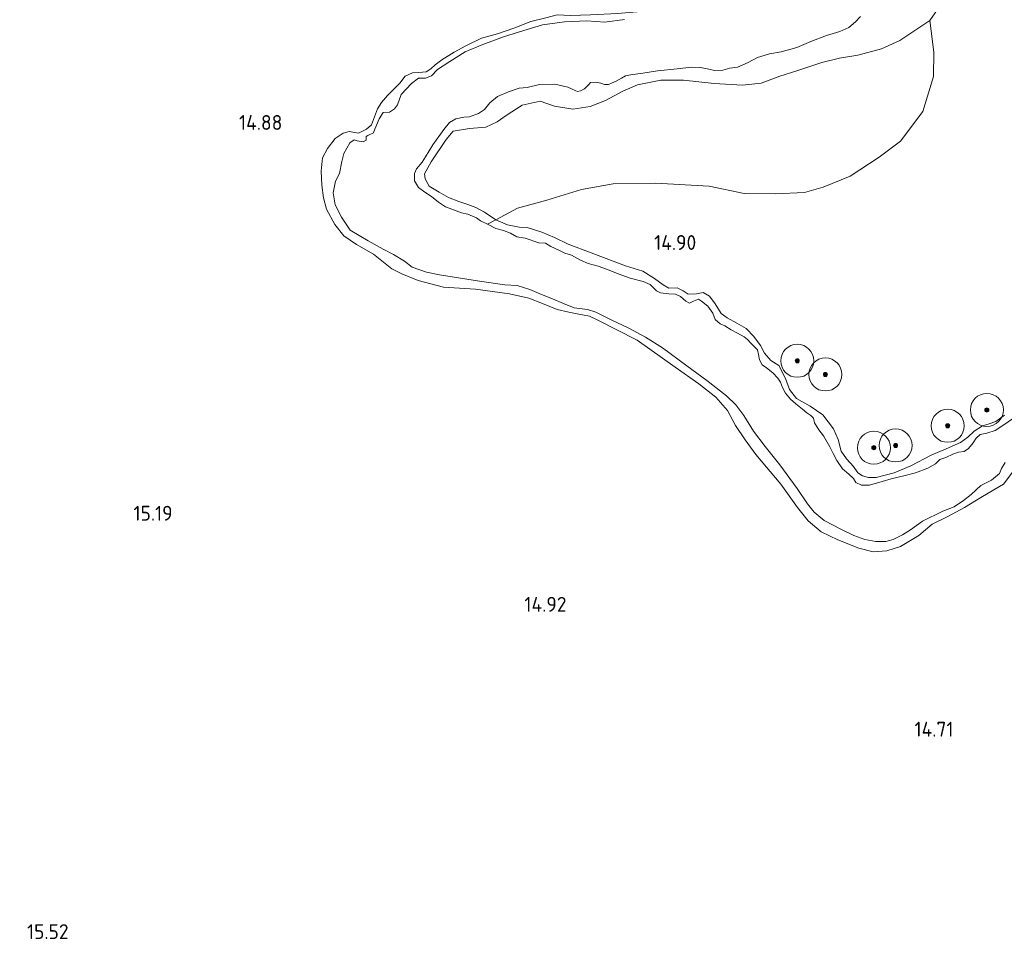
# Model space of a CAD drawing. Extents: x 196936 to 200438, y 361224 to 364196.
# Tile 165 of 256: x 199104 to 199223, y 362373 to 362485. Entities that reach past the tile are written whole.
import ezdxf
from ezdxf.enums import TextEntityAlignment as Align

# ---------------------------------------------------------------- set-up
doc = ezdxf.new("R2010")
doc.units = 0
for name, color, linetype, lineweight in [('B-ME-GR-BOOM-S', 90, 'Continuous', 25), ('B-ME-GR-BOS-GV', 40, 'Continuous', 13), ('B-ME-GR-GRAS-GV', 60, 'Continuous', 13), ('B-ME-GW-TALUD_KRUIN-G', 90, 'Continuous', 18), ('B-ME-OG-HOOGTEPUNT-S', 7, 'Continuous', 25), ('B-ME-OG-WATER_BEEK-GV', 150, 'Continuous', 18)]:
    doc.layers.add(name, color=color, linetype=linetype, lineweight=lineweight)
doc.styles.add('NLCS-ISO-ANNOTATIVE-T18', font='NLCS-ISO.ttf', dxfattribs={"height": 1.8})

# ---------------------------------------------------------------- blocks, each defined once
blk = doc.blocks.new('SAL-HOOGTELABEL-SO')
at = {"color": 0, "linetype": 'ByBlock', "lineweight": -2, "style": 'NLCS-ISO-ANNOTATIVE-T18'}
blk.add_attdef('HOOGTE', text='', height=1.8, dxfattribs=at).set_placement((2.79, 0), align=Align.RIGHT)
blk = doc.blocks.new('SGR-BOOM_01-SO')
at = {"linetype": 'ByBlock', "lineweight": 18}
h = blk.add_hatch(color=0, dxfattribs=at)
h.dxf.hatch_style = 1
edge = h.paths.add_edge_path()
edge.add_arc((0, 0), 0.25, 0, 360)
at = {"color": 0, "linetype": 'ByBlock', "lineweight": 18}
for radius in [2, 0.25]:
    blk.add_circle((0, 0), radius, dxfattribs=at)

msp = doc.modelspace()

# ---------------------------------------------------------------- linework, layer by layer
at = {"layer": 'B-ME-GR-BOS-GV'}
msp.add_polyline3d([(199215.357, 362486.854, 16.174), (199213.842, 362484.732, 16.039), (199210.192, 362482.314, 15.905), (199207.979, 362481.283, 15.873), (199205.126, 362480.545, 15.82), (199202.917, 362480.164, 15.772), (199200.767, 362479.637, 15.744), (199197.753, 362478.647, 15.665), (199195.664, 362477.975, 15.64), (199193.407, 362477.151, 15.65), (199191.137, 362476.915, 15.612), (199187.737, 362477.096, 15.549), (199184.032, 362477.485, 15.495), (199181.274, 362477.503, 15.489), (199178.437, 362476.956, 15.363), (199176.677, 362476.168, 15.363), (199174.571, 362475.045, 15.316), (199172.696, 362474.318, 15.319), (199170.593, 362473.975, 15.312), (199168.387, 362474.373, 15.281), (199166.654, 362474.975, 15.196), (199164.474, 362474.456, 15.111), (199162.537, 362473.226, 14.963), (199161.464, 362472.458, 14.934), (199160.063, 362471.806, 14.903), (199158.106, 362471.653, 14.78), (199156.103, 362471.317, 14.676), (199155.272, 362470.311, 14.635), (199153.439, 362467.616, 14.633), (199152.663, 362466.157, 14.636), (199152.716, 362465.569, 14.669), (199153.229, 362464.661, 14.702), (199154.418, 362463.954, 14.754), (199155.568, 362463.29, 14.803), (199156.801, 362462.824, 14.862), (199157.888, 362462.447, 14.898), (199158.876, 362462.078, 14.9), (199159.915, 362461.51, 14.91), (199161.282, 362460.571, 14.87), (199160.261, 362460.064, 14.45), (199159.413, 362460.481, 14.45), (199158.949, 362460.819, 14.45), (199157.885, 362461.254, 14.45), (199157.123, 362461.429, 14.45), (199155.973, 362461.886, 14.45), (199155.198, 362462.157, 14.45), (199154.338, 362462.742, 14.45), (199153.504, 362463.431, 14.45), (199152.683, 362463.951, 14.45), (199151.904, 362464.497, 14.45), (199151.446, 362465.292, 14.45), (199151.415, 362466.181, 14.45), (199151.693, 362466.77, 14.45), (199152.351, 362467.557, 14.45), (199152.772, 362468.202, 14.45), (199153.636, 362469.652, 14.45), (199154.988, 362471.509, 14.45), (199155.685, 362472.378, 14.45), (199156.459, 362472.823, 14.45), (199157.404, 362473.005, 14.45), (199158.094, 362473.05, 14.45), (199159.195, 362473.485, 14.45), (199159.895, 362473.931, 14.45), (199160.541, 362474.739, 14.45), (199161.497, 362475.542, 14.45), (199162.831, 362476.102, 14.45), (199164.096, 362476.532, 14.45), (199165.092, 362476.628, 14.45), (199166.555, 362476.971, 14.45), (199168.435, 362477.007, 14.45), (199169.999, 362476.665, 14.45), (199170.442, 362476.461, 14.45), (199170.98, 362476.196, 14.45), (199171.17, 362476.148, 14.45), (199171.532, 362476.202, 14.45), (199172.02, 362476.464, 14.45), (199172.553, 362476.97, 14.45), (199172.761, 362477.211, 14.45), (199173.364, 362477.278, 14.45), (199173.985, 362477.12, 14.45), (199174.458, 362476.963, 14.45), (199174.92, 362476.974, 14.45), (199175.308, 362477.132, 14.45), (199175.866, 362477.376, 14.45), (199176.488, 362477.731, 14.45), (199176.98, 362478.01, 14.45), (199177.602, 362478.145, 14.45), (199179.069, 362478.36, 14.45), (199180.863, 362478.638, 14.45), (199183.253, 362478.874, 14.45), (199184.996, 362479.092, 14.45), (199186.086, 362479.053, 14.45), (199187.073, 362478.821, 14.45), (199187.771, 362478.68, 14.45), (199188.793, 362478.732, 14.45), (199189.634, 362478.941, 14.45), (199190.57, 362479.088, 14.45), (199191.849, 362479.644, 14.45), (199192.976, 362480.256, 14.45), (199194.422, 362480.677, 14.45), (199195.846, 362480.939, 14.45), (199197.72, 362481.454, 14.45), (199199.443, 362482.172, 14.45), (199201.317, 362482.906, 14.45), (199202.944, 362483.391, 14.45), (199204.037, 362483.866, 14.45), (199204.854, 362484.557, 14.45), (199205.439, 362485.197, 14.45)], dxfattribs=at)
msp.add_polyline3d([(199214.304, 362477.967, 15.849), (199213.005, 362473.724, 15.642), (199210.278, 362470.103, 15.37), (199207.722, 362468.171, 15.37), (199204.194, 362465.895, 15.392), (199200.939, 362464.547, 15.413), (199198.674, 362463.905, 15.413), (199195.162, 362463.728, 15.413), (199191.374, 362463.768, 15.392), (199187.104, 362464.669, 15.356), (199180.63, 362465.023, 15.267), (199175.489, 362464.964, 15.231), (199171.655, 362464.242, 15.206), (199167.463, 362462.983, 15.156), (199163.897, 362462.009, 15.045), (199161.282, 362460.571, 14.87), (199159.915, 362461.51, 14.91), (199158.876, 362462.078, 14.9), (199157.888, 362462.447, 14.898), (199156.801, 362462.824, 14.862), (199155.568, 362463.29, 14.803), (199154.418, 362463.954, 14.754), (199153.229, 362464.661, 14.702), (199152.716, 362465.569, 14.669), (199152.663, 362466.157, 14.636), (199153.439, 362467.616, 14.633), (199155.272, 362470.311, 14.635), (199156.103, 362471.317, 14.676), (199158.106, 362471.653, 14.78), (199160.063, 362471.806, 14.903), (199161.464, 362472.458, 14.934), (199162.537, 362473.226, 14.963), (199164.474, 362474.456, 15.111), (199166.654, 362474.975, 15.196), (199168.387, 362474.373, 15.281), (199170.593, 362473.975, 15.312), (199172.696, 362474.318, 15.319), (199174.571, 362475.045, 15.316), (199176.677, 362476.168, 15.363), (199178.437, 362476.956, 15.363), (199181.274, 362477.503, 15.489), (199184.032, 362477.485, 15.495), (199187.737, 362477.096, 15.549), (199191.137, 362476.915, 15.612), (199193.407, 362477.151, 15.65), (199195.664, 362477.975, 15.64), (199197.753, 362478.647, 15.665), (199200.767, 362479.637, 15.744), (199202.917, 362480.164, 15.772), (199205.126, 362480.545, 15.82), (199207.979, 362481.283, 15.873), (199210.192, 362482.314, 15.905), (199213.842, 362484.732, 16.039), (199214.316, 362480.914, 16.114)], close=True, dxfattribs=at)
at = {"layer": 'B-ME-GR-GRAS-GV'}
for points in [[(199222.879, 362436.946, 14.766), (199221.819, 362436.168, 14.743), (199221.024, 362435.897, 14.73), (199220.232, 362435.641, 14.718), (199219.209, 362435.006, 14.733), (199218.459, 362434.25, 14.759), (199217.559, 362433.633, 14.759), (199215.808, 362432.861, 14.787), (199214.002, 362432.07, 14.751), (199211.546, 362430.784, 14.721), (199209.513, 362429.965, 14.698), (199207.357, 362429.398, 14.702), (199206.42, 362429.365, 14.702), (199205.681, 362429.587, 14.684), (199205.119, 362429.966, 14.682), (199204.585, 362430.727, 14.692), (199203.751, 362431.632, 14.718), (199203.095, 362432.576, 14.712), (199202.739, 362433.968, 14.738), (199202.179, 362435.293, 14.728), (199200.879, 362436.958, 14.751), (199199.337, 362438.009, 14.761), (199197.704, 362438.965, 14.728), (199196.862, 362440.04, 14.702), (199196.375, 362441.381, 14.695), (199195.554, 362442.941, 14.692), (199194.579, 362443.561, 14.669), (199193.808, 362444.45, 14.631), (199193.351, 362445.377, 14.641), (199192.525, 362446.449, 14.669), (199191.611, 362447.441, 14.672), (199190.465, 362448.054, 14.662), (199189.319, 362448.733, 14.656), (199188.571, 362449.245, 14.635), (199187.832, 362450.396, 14.656), (199187.176, 362451.34, 14.68), (199186.395, 362451.791, 14.708), (199185.592, 362451.624, 14.705), (199184.587, 362451.592, 14.702), (199183.977, 362451.983, 14.684), (199183.247, 362452.371, 14.692), (199182.218, 362452.312, 14.695), (199181.556, 362452.7, 14.662), (199180.506, 362453.49, 14.695), (199179.076, 362454.378, 14.73), (199176.968, 362454.997, 14.836), (199172.847, 362456.602, 14.895), (199170.05, 362457.634, 14.89), (199168.397, 362458.442, 14.895), (199166.858, 362459.104, 14.89), (199165.092, 362459.67, 14.892), (199164.115, 362459.682, 14.892), (199162.686, 362459.978, 14.892), (199161.282, 362460.571, 14.87), (199163.897, 362462.009, 15.045), (199167.463, 362462.983, 15.156), (199171.655, 362464.242, 15.206), (199175.489, 362464.964, 15.231), (199180.63, 362465.023, 15.267), (199187.104, 362464.669, 15.356), (199191.374, 362463.768, 15.392), (199195.162, 362463.728, 15.413), (199198.674, 362463.905, 15.413), (199200.939, 362464.547, 15.413), (199204.194, 362465.895, 15.392), (199207.722, 362468.171, 15.37), (199210.278, 362470.103, 15.37), (199213.005, 362473.724, 15.642), (199214.304, 362477.967, 15.849), (199214.316, 362480.914, 16.114), (199213.842, 362484.732, 16.039), (199215.357, 362486.854, 16.174)], [(199167.348, 362485.049, 14.71), (199165.531, 362484.615, 14.71), (199163.589, 362483.823, 14.721), (199161.485, 362483.124, 14.744), (199159.556, 362482.583, 14.726), (199157.634, 362481.669, 14.735), (199156.233, 362480.876, 14.762), (199154.747, 362479.952, 14.782), (199153.923, 362479.367, 14.818), (199153.412, 362478.888, 14.816), (199152.847, 362478.525, 14.816), (199151.965, 362478.445, 14.816), (199151.186, 362478.372, 14.816), (199150.294, 362477.99, 14.838), (199149.64, 362477.143, 14.848), (199148.16, 362475.643, 14.843), (199147.454, 362474.791, 14.843), (199146.942, 362474.042, 14.848), (199146.228, 362472.095, 14.884), (199145.626, 362471.588, 14.884), (199144.671, 362471.087, 14.879), (199143.504, 362471.283, 14.864), (199142.816, 362471.102, 14.846), (199141.82, 362470.443, 14.848), (199140.906, 362469.239, 14.848), (199140.278, 362468.097, 14.848), (199140.121, 362466.481, 14.839), (199140.229, 362464.78, 14.864), (199140.402, 362463.266, 14.874), (199140.774, 362461.87, 14.854), (199141.773, 362460.011, 14.872), (199142.876, 362458.632, 14.833), (199144.425, 362457.613, 14.739), (199146.478, 362456.449, 14.69), (199148.692, 362454.653, 14.669), (199149.886, 362454.029, 14.636), (199151.865, 362453.239, 14.595), (199154.937, 362452.425, 14.556), (199158.813, 362452.184, 14.546), (199162.943, 362451.608, 14.569), (199165.265, 362451.102, 14.607), (199166.923, 362450.445, 14.612), (199168.72, 362449.735, 14.585), (199170.145, 362449.423, 14.582), (199171.137, 362449.205, 14.579), (199172.622, 362448.929, 14.582), (199173.569, 362448.469, 14.585), (199178.391, 362446.027, 14.567), (199183.018, 362442.756, 14.597), (199185.887, 362440.743, 14.592), (199187.923, 362439.111, 14.599), (199189.335, 362437.484, 14.608), (199190.309, 362435.665, 14.671), (199191.498, 362433.96, 14.718), (199192.787, 362432.18, 14.764), (199195.808, 362428.573, 14.712), (199197.827, 362425.745, 14.694), (199199.12, 362424.115, 14.661), (199200.68, 362422.806, 14.649), (199202.719, 362421.849, 14.635), (199205.265, 362420.83, 14.618), (199206.976, 362420.379, 14.594), (199208.645, 362420.496, 14.579), (199210.283, 362421.026, 14.559), (199212.529, 362422.348, 14.549), (199214.143, 362423.712, 14.52), (199216.042, 362424.667, 14.505), (199218.024, 362425.752, 14.515), (199220.206, 362427.09, 14.558), (199222.766, 362428.586, 14.561), (199223.888, 362430.075, 14.536)], [(199223.888, 362430.075, 14.536), (199222.766, 362428.586, 14.561), (199220.206, 362427.09, 14.558), (199218.024, 362425.752, 14.515), (199216.042, 362424.667, 14.505), (199214.143, 362423.712, 14.52), (199212.529, 362422.348, 14.549), (199210.283, 362421.026, 14.559), (199208.645, 362420.496, 14.579), (199206.976, 362420.379, 14.594), (199205.265, 362420.83, 14.618), (199202.719, 362421.849, 14.635), (199200.68, 362422.806, 14.649), (199199.12, 362424.115, 14.661), (199197.827, 362425.745, 14.694), (199195.808, 362428.573, 14.712), (199192.787, 362432.18, 14.764), (199191.498, 362433.96, 14.718), (199190.309, 362435.665, 14.671), (199189.335, 362437.484, 14.608), (199187.923, 362439.111, 14.599), (199185.887, 362440.743, 14.592), (199183.018, 362442.756, 14.597), (199178.391, 362446.027, 14.567), (199173.569, 362448.469, 14.585), (199172.622, 362448.929, 14.582), (199171.137, 362449.205, 14.579), (199170.145, 362449.423, 14.582), (199168.72, 362449.735, 14.585), (199166.923, 362450.445, 14.612), (199165.265, 362451.102, 14.607), (199162.943, 362451.608, 14.569), (199158.813, 362452.184, 14.546), (199154.937, 362452.425, 14.556), (199151.865, 362453.239, 14.595), (199149.886, 362454.029, 14.636), (199148.692, 362454.653, 14.669), (199146.478, 362456.449, 14.69), (199144.425, 362457.613, 14.739), (199142.876, 362458.632, 14.833), (199141.773, 362460.011, 14.872), (199140.774, 362461.87, 14.854), (199140.402, 362463.266, 14.874), (199140.229, 362464.78, 14.864), (199140.121, 362466.481, 14.839), (199140.278, 362468.097, 14.848), (199140.906, 362469.239, 14.848), (199141.82, 362470.443, 14.848), (199142.816, 362471.102, 14.846), (199143.504, 362471.283, 14.864), (199144.671, 362471.087, 14.879), (199145.626, 362471.588, 14.884), (199146.228, 362472.095, 14.884), (199146.942, 362474.042, 14.848), (199147.454, 362474.791, 14.843), (199148.16, 362475.643, 14.843), (199149.64, 362477.143, 14.848), (199150.294, 362477.99, 14.838), (199151.186, 362478.372, 14.816), (199151.965, 362478.445, 14.816), (199152.847, 362478.525, 14.816), (199153.412, 362478.888, 14.816), (199153.923, 362479.367, 14.818), (199154.747, 362479.952, 14.782), (199156.233, 362480.876, 14.762), (199157.634, 362481.669, 14.735), (199159.556, 362482.583, 14.726), (199161.485, 362483.124, 14.744), (199163.589, 362483.823, 14.721), (199165.531, 362484.615, 14.71), (199167.348, 362485.049, 14.71)], [(199176.873, 362484.849, 14.45), (199174.5, 362484.535, 14.45), (199172.323, 362484.703, 14.45), (199169.611, 362484.566, 14.45), (199166.936, 362484.219, 14.45), (199164.152, 362483.367, 14.45), (199162.214, 362482.741, 14.45), (199159.722, 362481.814, 14.45), (199157.559, 362480.952, 14.45), (199155.7, 362479.773, 14.45), (199154.222, 362478.791, 14.45), (199153.499, 362478.039, 14.45), (199152.778, 362477.727, 14.45), (199151.916, 362477.726, 14.45), (199151.077, 362477.096, 14.45), (199149.826, 362475.781, 14.45), (199149.377, 362474.52, 14.45), (199149.017, 362474.042, 14.45), (199148.395, 362473.613, 14.45), (199147.636, 362473.586, 14.45), (199147.167, 362472.825, 14.45), (199146.632, 362471.585, 14.45), (199146.462, 362471.133, 14.45), (199145.771, 362470.795, 14.45), (199145.572, 362470.662, 14.45), (199145.588, 362470.218, 14.45), (199145.229, 362470.034, 14.45), (199144.488, 362470.149, 14.45), (199144.135, 362470.275, 14.45), (199143.621, 362469.911, 14.45), (199142.887, 362468.611, 14.45), (199142.625, 362467.651, 14.45), (199142.365, 362466.194, 14.45), (199141.857, 362465.278, 14.45), (199141.601, 362463.839, 14.45), (199141.837, 362462.385, 14.45), (199142.599, 362460.907, 14.45), (199143.662, 362459.317, 14.45), (199145.831, 362458.032, 14.45), (199147.629, 362457.025, 14.45), (199148.881, 362456.395, 14.45), (199150.232, 362455.575, 14.45), (199151.148, 362454.847, 14.45), (199152.87, 362454.263, 14.45), (199154.473, 362453.929, 14.45), (199159.308, 362453.178, 14.45), (199162.373, 362452.726, 14.45), (199163.887, 362452.649, 14.45), (199165.406, 362452.157, 14.45), (199166.818, 362451.552, 14.45), (199168.131, 362451.017, 14.45), (199169.485, 362450.468, 14.45), (199170.776, 362449.934, 14.45), (199172.38, 362449.747, 14.45), (199173.393, 362449.391, 14.45), (199175.243, 362448.47, 14.45), (199177.377, 362447.484, 14.45), (199179.403, 362446.363, 14.45), (199181.468, 362445.105, 14.45), (199184.413, 362442.908, 14.45), (199186.843, 362441.135, 14.45), (199189.216, 362439.285, 14.45), (199190.363, 362438.169, 14.45), (199191.306, 362436.902, 14.45), (199192.506, 362434.983, 14.45), (199193.892, 362433.145, 14.45), (199195.673, 362430.913, 14.45), (199197.775, 362428.068, 14.45), (199199.027, 362426.21, 14.45), (199199.825, 362425.163, 14.45), (199201.054, 362424.154, 14.45), (199203.046, 362423.116, 14.45), (199204.647, 362422.342, 14.45), (199205.956, 362421.863, 14.45), (199207.314, 362421.647, 14.45), (199208.521, 362421.633, 14.45), (199209.423, 362421.863, 14.45), (199210.537, 362422.423, 14.45), (199211.497, 362423.023, 14.45), (199212.945, 362424.105, 14.45), (199215.416, 362425.311, 14.45), (199216.781, 362425.845, 14.45), (199217.909, 362426.604, 14.45), (199218.847, 362427.337, 14.45), (199220.033, 362428.394, 14.45), (199221.325, 362429.074, 14.45), (199222.276, 362429.86, 14.45), (199222.52, 362430.458, 14.45), (199222.949, 362431.211, 14.45)], [(199223.958, 362436.582, 14.45), (199222.704, 362435.69, 14.45), (199221.74, 362435.073, 14.45), (199220.756, 362434.736, 14.45), (199219.932, 362434.597, 14.45), (199219.447, 362434.133, 14.45), (199219.087, 362433.582, 14.45), (199218.529, 362432.899, 14.45), (199217.993, 362432.522, 14.45), (199217.311, 362432.438, 14.45), (199216.612, 362432.212, 14.45), (199215.774, 362431.801, 14.45), (199215.074, 362431.575, 14.45), (199214.52, 362431.056, 14.45), (199213.609, 362430.499, 14.45), (199212.128, 362429.94, 14.45), (199210.859, 362429.638, 14.45), (199209.18, 362429.239, 14.45), (199208.062, 362428.881, 14.45), (199206.521, 362428.447, 14.45), (199205.573, 362428.468, 14.45), (199204.88, 362428.773, 14.45), (199204.614, 362429.244, 14.45), (199204.038, 362429.793, 14.45), (199203.26, 362430.413, 14.45), (199202.566, 362431.433, 14.45), (199202.121, 362432.28, 14.45), (199201.744, 362433.109, 14.45), (199200.977, 362434.423, 14.45), (199200.415, 362435.171, 14.45), (199199.88, 362436.022, 14.45), (199199.744, 362436.57, 14.45), (199199.422, 362436.891, 14.45), (199198.94, 362437.233, 14.45), (199198.429, 362437.675, 14.45), (199197.616, 362438.303, 14.45), (199196.989, 362438.866, 14.45), (199196.384, 362439.588, 14.45), (199195.994, 362440.293, 14.45), (199195.751, 362440.923, 14.45), (199195.42, 362441.429, 14.45), (199194.845, 362442.052, 14.45), (199194.067, 362442.671, 14.45), (199193.555, 362443.04, 14.45), (199193.208, 362443.623, 14.45), (199193.081, 362444.279, 14.45), (199192.954, 362444.862, 14.45), (199192.589, 362445.229, 14.45), (199192.181, 362445.645, 14.45), (199191.747, 362446.104, 14.45), (199191.369, 362446.42, 14.45), (199190.569, 362446.88, 14.45), (199189.786, 362447.262, 14.45), (199189.033, 362447.765, 14.45), (199188.469, 362448, 14.45), (199187.867, 362448.52, 14.45), (199187.547, 362449.28, 14.45), (199186.955, 362450.127, 14.45), (199186.194, 362450.742, 14.45), (199185.811, 362450.968, 14.45), (199185.22, 362450.733, 14.45), (199184.723, 362450.511, 14.45), (199184.306, 362450.745, 14.45), (199183.64, 362451.3, 14.45), (199183.05, 362451.578, 14.45), (199182.222, 362451.641, 14.45), (199181.24, 362451.744, 14.45), (199180.736, 362452.001, 14.45), (199180.371, 362452.369, 14.45), (199179.993, 362452.758, 14.45), (199179.111, 362453.111, 14.45), (199177.564, 362453.522, 14.45), (199176.105, 362454.058, 14.45), (199174.822, 362454.567, 14.45), (199173.664, 362454.99, 14.45), (199172.453, 362455.279, 14.45), (199171.549, 362455.692, 14.45), (199170.444, 362456.321, 14.45), (199169.66, 362456.557, 14.45), (199168.902, 362456.896, 14.45), (199167.951, 362457.34, 14.45), (199167.284, 362457.747, 14.45), (199166.474, 362457.806, 14.45), (199164.833, 362458.352, 14.45), (199163.838, 362458.549, 14.45), (199163.063, 362458.966, 14.45), (199162.228, 362459.289, 14.45), (199161.268, 362459.551, 14.45), (199160.261, 362460.064, 14.45), (199161.282, 362460.571, 14.87), (199162.686, 362459.978, 14.892), (199164.115, 362459.682, 14.892), (199165.092, 362459.67, 14.892), (199166.858, 362459.104, 14.89), (199168.397, 362458.442, 14.895), (199170.05, 362457.634, 14.89), (199172.847, 362456.602, 14.895), (199176.968, 362454.997, 14.836), (199179.076, 362454.378, 14.73), (199180.506, 362453.49, 14.695), (199181.556, 362452.7, 14.662), (199182.218, 362452.312, 14.695), (199183.247, 362452.371, 14.692), (199183.977, 362451.983, 14.684), (199184.587, 362451.592, 14.702), (199185.592, 362451.624, 14.705), (199186.395, 362451.791, 14.708), (199187.176, 362451.34, 14.68), (199187.832, 362450.396, 14.656), (199188.571, 362449.245, 14.635), (199189.319, 362448.733, 14.656), (199190.465, 362448.054, 14.662), (199191.611, 362447.441, 14.672), (199192.525, 362446.449, 14.669), (199193.351, 362445.377, 14.641), (199193.808, 362444.45, 14.631), (199194.579, 362443.561, 14.669), (199195.554, 362442.941, 14.692), (199196.375, 362441.381, 14.695), (199196.862, 362440.04, 14.702), (199197.704, 362438.965, 14.728), (199199.337, 362438.009, 14.761), (199200.879, 362436.958, 14.751), (199202.179, 362435.293, 14.728), (199202.739, 362433.968, 14.738), (199203.095, 362432.576, 14.712), (199203.751, 362431.632, 14.718), (199204.585, 362430.727, 14.692), (199205.119, 362429.966, 14.682), (199205.681, 362429.587, 14.684), (199206.42, 362429.365, 14.702), (199207.357, 362429.398, 14.702), (199209.513, 362429.965, 14.698), (199211.546, 362430.784, 14.721), (199214.002, 362432.07, 14.751), (199215.808, 362432.861, 14.787), (199217.559, 362433.633, 14.759), (199218.459, 362434.25, 14.759), (199219.209, 362435.006, 14.733), (199220.232, 362435.641, 14.718), (199221.024, 362435.897, 14.73), (199221.819, 362436.168, 14.743), (199222.879, 362436.946, 14.766)]]:
    msp.add_polyline3d(points, dxfattribs=at)
at = {"layer": 'B-ME-GW-TALUD_KRUIN-G'}
for points in [[(199205.6097, 362500, 14.6727), (199205.24, 362498.964, 14.674), (199202.986, 362495.345, 14.71), (199201.056, 362493.537, 14.72), (199198.483, 362491.791, 14.716), (199193.391, 362488.91, 14.757), (199190.416, 362487.909, 14.762), (199187.823, 362487.08, 14.792), (199185.994, 362486.666, 14.751), (199184.395, 362486.362, 14.749), (199182.409, 362486.191, 14.751), (199180.716, 362486.249, 14.748), (199178.403, 362485.789, 14.754), (199176.018, 362485.584, 14.756), (199172.752, 362485.433, 14.736), (199170.333, 362485.355, 14.723), (199168.704, 362485.397, 14.713), (199167.348, 362485.049, 14.71), (199165.531, 362484.615, 14.71), (199163.589, 362483.823, 14.721), (199161.485, 362483.124, 14.744)], [(199213.842, 362484.732, 16.039), (199215.357, 362486.854, 16.174), (199217.035, 362489.268, 16.245), (199218.486, 362492.449, 16.402), (199219.268, 362495.001, 16.617), (199220.3823, 362500, 16.7247)], [(199156.103, 362471.317, 14.676), (199158.106, 362471.653, 14.78), (199160.063, 362471.806, 14.903), (199161.464, 362472.458, 14.934), (199162.537, 362473.226, 14.963), (199164.474, 362474.456, 15.111), (199166.654, 362474.975, 15.196), (199168.387, 362474.373, 15.281), (199170.593, 362473.975, 15.312), (199172.696, 362474.318, 15.319), (199174.571, 362475.045, 15.316), (199176.677, 362476.168, 15.363), (199178.437, 362476.956, 15.363), (199181.274, 362477.503, 15.489), (199184.032, 362477.485, 15.495), (199187.737, 362477.096, 15.549), (199191.137, 362476.915, 15.612), (199193.407, 362477.151, 15.65), (199195.664, 362477.975, 15.64), (199197.753, 362478.647, 15.665), (199200.767, 362479.637, 15.744), (199202.917, 362480.164, 15.772), (199205.126, 362480.545, 15.82), (199207.979, 362481.283, 15.873), (199210.192, 362482.314, 15.905), (199213.842, 362484.732, 16.039)], [(199161.485, 362483.124, 14.744), (199159.556, 362482.583, 14.726), (199157.634, 362481.669, 14.735), (199156.233, 362480.876, 14.762), (199154.747, 362479.952, 14.782), (199153.923, 362479.367, 14.818), (199153.412, 362478.888, 14.816), (199152.847, 362478.525, 14.816), (199151.965, 362478.445, 14.816), (199151.186, 362478.372, 14.816), (199150.294, 362477.99, 14.838), (199149.64, 362477.143, 14.848), (199148.16, 362475.643, 14.843), (199147.454, 362474.791, 14.843), (199146.942, 362474.042, 14.848), (199146.228, 362472.095, 14.884), (199145.626, 362471.588, 14.884), (199144.671, 362471.087, 14.879), (199143.504, 362471.283, 14.864), (199142.816, 362471.102, 14.846), (199141.82, 362470.443, 14.848), (199140.906, 362469.239, 14.848), (199140.278, 362468.097, 14.848), (199140.121, 362466.481, 14.839), (199140.229, 362464.78, 14.864), (199140.402, 362463.266, 14.874), (199140.774, 362461.87, 14.854), (199141.773, 362460.011, 14.872), (199142.876, 362458.632, 14.833), (199144.425, 362457.613, 14.739), (199146.478, 362456.449, 14.69), (199148.692, 362454.653, 14.669), (199149.886, 362454.029, 14.636), (199151.865, 362453.239, 14.595), (199154.937, 362452.425, 14.556), (199158.813, 362452.184, 14.546), (199162.943, 362451.608, 14.569), (199165.265, 362451.102, 14.607), (199166.923, 362450.445, 14.612), (199168.72, 362449.735, 14.585), (199170.145, 362449.423, 14.582), (199171.137, 362449.205, 14.579), (199172.622, 362448.929, 14.582), (199173.569, 362448.469, 14.585), (199178.391, 362446.027, 14.567), (199183.018, 362442.756, 14.597), (199185.887, 362440.743, 14.592), (199187.923, 362439.111, 14.599), (199189.335, 362437.484, 14.608), (199190.309, 362435.665, 14.671), (199191.498, 362433.96, 14.718), (199192.787, 362432.18, 14.764), (199195.808, 362428.573, 14.712), (199197.827, 362425.745, 14.694), (199199.12, 362424.115, 14.661), (199200.68, 362422.806, 14.649), (199202.719, 362421.849, 14.635), (199205.265, 362420.83, 14.618), (199206.976, 362420.379, 14.594), (199208.645, 362420.496, 14.579), (199210.283, 362421.026, 14.559), (199212.529, 362422.348, 14.549), (199214.143, 362423.712, 14.52), (199216.042, 362424.667, 14.505), (199218.024, 362425.752, 14.515)], [(199215.808, 362432.861, 14.787), (199214.002, 362432.07, 14.751), (199211.546, 362430.784, 14.721), (199209.513, 362429.965, 14.698), (199207.357, 362429.398, 14.702), (199206.42, 362429.365, 14.702), (199205.681, 362429.587, 14.684), (199205.119, 362429.966, 14.682), (199204.585, 362430.727, 14.692), (199203.751, 362431.632, 14.718), (199203.095, 362432.576, 14.712), (199202.739, 362433.968, 14.738), (199202.179, 362435.293, 14.728), (199200.879, 362436.958, 14.751), (199199.337, 362438.009, 14.761), (199197.704, 362438.965, 14.728), (199196.862, 362440.04, 14.702), (199196.375, 362441.381, 14.695), (199195.554, 362442.941, 14.692), (199194.579, 362443.561, 14.669), (199193.808, 362444.45, 14.631), (199193.351, 362445.377, 14.641), (199192.525, 362446.449, 14.669), (199191.611, 362447.441, 14.672), (199190.465, 362448.054, 14.662), (199189.319, 362448.733, 14.656), (199188.571, 362449.245, 14.635), (199187.832, 362450.396, 14.656), (199187.176, 362451.34, 14.68), (199186.395, 362451.791, 14.708), (199185.592, 362451.624, 14.705), (199184.587, 362451.592, 14.702), (199183.977, 362451.983, 14.684), (199183.247, 362452.371, 14.692), (199182.218, 362452.312, 14.695), (199181.556, 362452.7, 14.662), (199180.506, 362453.49, 14.695), (199179.076, 362454.378, 14.73), (199176.968, 362454.997, 14.836), (199172.847, 362456.602, 14.895), (199170.05, 362457.634, 14.89), (199168.397, 362458.442, 14.895), (199166.858, 362459.104, 14.89), (199165.092, 362459.67, 14.892), (199164.115, 362459.682, 14.892), (199162.686, 362459.978, 14.892), (199161.282, 362460.571, 14.87), (199159.915, 362461.51, 14.91), (199158.876, 362462.078, 14.9), (199157.888, 362462.447, 14.898), (199156.801, 362462.824, 14.862), (199155.568, 362463.29, 14.803), (199154.418, 362463.954, 14.754), (199153.229, 362464.661, 14.702), (199152.716, 362465.569, 14.669), (199152.663, 362466.157, 14.636), (199153.439, 362467.616, 14.633), (199155.272, 362470.311, 14.635), (199156.103, 362471.317, 14.676)], [(199222.879, 362436.946, 14.766), (199221.819, 362436.168, 14.743), (199221.024, 362435.897, 14.73), (199220.232, 362435.641, 14.718), (199219.209, 362435.006, 14.733), (199218.459, 362434.25, 14.759), (199217.559, 362433.633, 14.759), (199215.808, 362432.861, 14.787)], [(199218.024, 362425.752, 14.515), (199220.206, 362427.09, 14.558), (199222.766, 362428.586, 14.561), (199223.888, 362430.075, 14.536)]]:
    msp.add_polyline3d(points, dxfattribs=at)
at = {"layer": 'B-ME-OG-WATER_BEEK-GV'}
for points in [[(199222.949, 362431.211, 14.45), (199222.52, 362430.458, 14.45), (199222.276, 362429.86, 14.45), (199221.325, 362429.074, 14.45), (199220.033, 362428.394, 14.45), (199218.847, 362427.337, 14.45), (199217.909, 362426.604, 14.45), (199216.781, 362425.845, 14.45), (199215.416, 362425.311, 14.45), (199212.945, 362424.105, 14.45), (199211.497, 362423.023, 14.45), (199210.537, 362422.423, 14.45), (199209.423, 362421.863, 14.45), (199208.521, 362421.633, 14.45), (199207.314, 362421.647, 14.45), (199205.956, 362421.863, 14.45), (199204.647, 362422.342, 14.45), (199203.046, 362423.116, 14.45), (199201.054, 362424.154, 14.45), (199199.825, 362425.163, 14.45), (199199.027, 362426.21, 14.45), (199197.775, 362428.068, 14.45), (199195.673, 362430.913, 14.45), (199193.892, 362433.145, 14.45), (199192.506, 362434.983, 14.45), (199191.306, 362436.902, 14.45), (199190.363, 362438.169, 14.45), (199189.216, 362439.285, 14.45), (199186.843, 362441.135, 14.45), (199184.413, 362442.908, 14.45), (199181.468, 362445.105, 14.45), (199179.403, 362446.363, 14.45), (199177.377, 362447.484, 14.45), (199175.243, 362448.47, 14.45), (199173.393, 362449.391, 14.45), (199172.38, 362449.747, 14.45), (199170.776, 362449.934, 14.45), (199169.485, 362450.468, 14.45), (199168.131, 362451.017, 14.45), (199166.818, 362451.552, 14.45), (199165.406, 362452.157, 14.45), (199163.887, 362452.649, 14.45), (199162.373, 362452.726, 14.45), (199159.308, 362453.178, 14.45), (199154.473, 362453.929, 14.45), (199152.87, 362454.263, 14.45), (199151.148, 362454.847, 14.45), (199150.232, 362455.575, 14.45), (199148.881, 362456.395, 14.45), (199147.629, 362457.025, 14.45), (199145.831, 362458.032, 14.45), (199143.662, 362459.317, 14.45), (199142.599, 362460.907, 14.45), (199141.837, 362462.385, 14.45), (199141.601, 362463.839, 14.45), (199141.857, 362465.278, 14.45), (199142.365, 362466.194, 14.45), (199142.625, 362467.651, 14.45), (199142.887, 362468.611, 14.45), (199143.621, 362469.911, 14.45), (199144.135, 362470.275, 14.45), (199144.488, 362470.149, 14.45), (199145.229, 362470.034, 14.45), (199145.588, 362470.218, 14.45), (199145.572, 362470.662, 14.45), (199145.771, 362470.795, 14.45), (199146.462, 362471.133, 14.45), (199146.632, 362471.585, 14.45), (199147.167, 362472.825, 14.45), (199147.636, 362473.586, 14.45), (199148.395, 362473.613, 14.45), (199149.017, 362474.042, 14.45), (199149.377, 362474.52, 14.45), (199149.826, 362475.781, 14.45), (199151.077, 362477.096, 14.45), (199151.916, 362477.726, 14.45), (199152.778, 362477.727, 14.45), (199153.499, 362478.039, 14.45), (199154.222, 362478.791, 14.45), (199155.7, 362479.773, 14.45), (199157.559, 362480.952, 14.45), (199159.722, 362481.814, 14.45), (199162.214, 362482.741, 14.45), (199164.152, 362483.367, 14.45), (199166.936, 362484.219, 14.45), (199169.611, 362484.566, 14.45), (199172.323, 362484.703, 14.45), (199174.5, 362484.535, 14.45), (199176.873, 362484.849, 14.45)], [(199205.439, 362485.197, 14.45), (199204.854, 362484.557, 14.45), (199204.037, 362483.866, 14.45), (199202.944, 362483.391, 14.45), (199201.317, 362482.906, 14.45), (199199.443, 362482.172, 14.45), (199197.72, 362481.454, 14.45), (199195.846, 362480.939, 14.45), (199194.422, 362480.677, 14.45), (199192.976, 362480.256, 14.45), (199191.849, 362479.644, 14.45), (199190.57, 362479.088, 14.45), (199189.634, 362478.941, 14.45), (199188.793, 362478.732, 14.45), (199187.771, 362478.68, 14.45), (199187.073, 362478.821, 14.45), (199186.086, 362479.053, 14.45), (199184.996, 362479.092, 14.45), (199183.253, 362478.874, 14.45), (199180.863, 362478.638, 14.45), (199179.069, 362478.36, 14.45), (199177.602, 362478.145, 14.45), (199176.98, 362478.01, 14.45), (199176.488, 362477.731, 14.45), (199175.866, 362477.376, 14.45), (199175.308, 362477.132, 14.45), (199174.92, 362476.974, 14.45), (199174.458, 362476.963, 14.45), (199173.985, 362477.12, 14.45), (199173.364, 362477.278, 14.45), (199172.761, 362477.211, 14.45), (199172.553, 362476.97, 14.45), (199172.02, 362476.464, 14.45), (199171.532, 362476.202, 14.45), (199171.17, 362476.148, 14.45), (199170.98, 362476.196, 14.45), (199170.442, 362476.461, 14.45), (199169.999, 362476.665, 14.45), (199168.435, 362477.007, 14.45), (199166.555, 362476.971, 14.45), (199165.092, 362476.628, 14.45), (199164.096, 362476.532, 14.45), (199162.831, 362476.102, 14.45), (199161.497, 362475.542, 14.45), (199160.541, 362474.739, 14.45), (199159.895, 362473.931, 14.45), (199159.195, 362473.485, 14.45), (199158.094, 362473.05, 14.45), (199157.404, 362473.005, 14.45), (199156.459, 362472.823, 14.45), (199155.685, 362472.378, 14.45), (199154.988, 362471.509, 14.45), (199153.636, 362469.652, 14.45), (199152.772, 362468.202, 14.45), (199152.351, 362467.557, 14.45), (199151.693, 362466.77, 14.45), (199151.415, 362466.181, 14.45), (199151.446, 362465.292, 14.45), (199151.904, 362464.497, 14.45), (199152.683, 362463.951, 14.45), (199153.504, 362463.431, 14.45), (199154.338, 362462.742, 14.45), (199155.198, 362462.157, 14.45), (199155.973, 362461.886, 14.45), (199157.123, 362461.429, 14.45), (199157.885, 362461.254, 14.45), (199158.949, 362460.819, 14.45), (199159.413, 362460.481, 14.45), (199160.261, 362460.064, 14.45), (199161.268, 362459.551, 14.45), (199162.228, 362459.289, 14.45), (199163.063, 362458.966, 14.45), (199163.838, 362458.549, 14.45), (199164.833, 362458.352, 14.45), (199166.474, 362457.806, 14.45), (199167.284, 362457.747, 14.45), (199167.951, 362457.34, 14.45), (199168.902, 362456.896, 14.45), (199169.66, 362456.557, 14.45), (199170.444, 362456.321, 14.45), (199171.549, 362455.692, 14.45), (199172.453, 362455.279, 14.45), (199173.664, 362454.99, 14.45), (199174.822, 362454.567, 14.45), (199176.105, 362454.058, 14.45), (199177.564, 362453.522, 14.45), (199179.111, 362453.111, 14.45), (199179.993, 362452.758, 14.45), (199180.371, 362452.369, 14.45), (199180.736, 362452.001, 14.45), (199181.24, 362451.744, 14.45), (199182.222, 362451.641, 14.45), (199183.05, 362451.578, 14.45), (199183.64, 362451.3, 14.45), (199184.306, 362450.745, 14.45), (199184.723, 362450.511, 14.45), (199185.22, 362450.733, 14.45), (199185.811, 362450.968, 14.45), (199186.194, 362450.742, 14.45), (199186.955, 362450.127, 14.45), (199187.547, 362449.28, 14.45), (199187.867, 362448.52, 14.45), (199188.469, 362448, 14.45), (199189.033, 362447.765, 14.45), (199189.786, 362447.262, 14.45), (199190.569, 362446.88, 14.45), (199191.369, 362446.42, 14.45), (199191.747, 362446.104, 14.45), (199192.181, 362445.645, 14.45), (199192.589, 362445.229, 14.45), (199192.954, 362444.862, 14.45), (199193.081, 362444.279, 14.45), (199193.208, 362443.623, 14.45), (199193.555, 362443.04, 14.45), (199194.067, 362442.671, 14.45), (199194.845, 362442.052, 14.45), (199195.42, 362441.429, 14.45), (199195.751, 362440.923, 14.45), (199195.994, 362440.293, 14.45), (199196.384, 362439.588, 14.45), (199196.989, 362438.866, 14.45), (199197.616, 362438.303, 14.45), (199198.429, 362437.675, 14.45), (199198.94, 362437.233, 14.45), (199199.422, 362436.891, 14.45), (199199.744, 362436.57, 14.45), (199199.88, 362436.022, 14.45), (199200.415, 362435.171, 14.45), (199200.977, 362434.423, 14.45), (199201.744, 362433.109, 14.45), (199202.121, 362432.28, 14.45), (199202.566, 362431.433, 14.45), (199203.26, 362430.413, 14.45), (199204.038, 362429.793, 14.45), (199204.614, 362429.244, 14.45), (199204.88, 362428.773, 14.45), (199205.573, 362428.468, 14.45), (199206.521, 362428.447, 14.45), (199208.062, 362428.881, 14.45), (199209.18, 362429.239, 14.45), (199210.859, 362429.638, 14.45), (199212.128, 362429.94, 14.45), (199213.609, 362430.499, 14.45), (199214.52, 362431.056, 14.45), (199215.074, 362431.575, 14.45), (199215.774, 362431.801, 14.45), (199216.612, 362432.212, 14.45), (199217.311, 362432.438, 14.45), (199217.993, 362432.522, 14.45), (199218.529, 362432.899, 14.45), (199219.087, 362433.582, 14.45), (199219.447, 362434.133, 14.45), (199219.932, 362434.597, 14.45), (199220.756, 362434.736, 14.45), (199221.74, 362435.073, 14.45), (199222.704, 362435.69, 14.45), (199223.958, 362436.582, 14.45)]]:
    msp.add_polyline3d(points, dxfattribs=at)

# ---------------------------------------------------------------- block references
at = {"layer": 'B-ME-GR-BOOM-S'}
for p in [(199197.789, 362443.516, 14.914), (199201.198, 362441.861, 14.772), (199220.749, 362437.562, 14.987), (199216.007, 362435.643, 15.176), (199209.698, 362433.262, 14.864), (199207.07, 362432.99, 14.926)]:
    msp.add_blockref('SGR-BOOM_01-SO', p, dxfattribs=at)
at = {"layer": 'B-ME-OG-HOOGTEPUNT-S'}
for p, values in [((199132.643, 362471.479, 14.877), {'HOOGTE': '14.88'}), ((199182.763, 362456.943, 14.898), {'HOOGTE': '14.90'}), ((199119.348, 362424.154, 15.189), {'HOOGTE': '15.19'}), ((199167.05, 362413.123, 14.919), {'HOOGTE': '14.92'}), ((199213.918, 362397.998, 14.713), {'HOOGTE': '14.71'}), ((199106.752, 362373.482, 15.523), {'HOOGTE': '15.52'})]:
    msp.add_blockref('SAL-HOOGTELABEL-SO', p, dxfattribs=at).add_auto_attribs(values)

doc.saveas('drawing.dxf')
